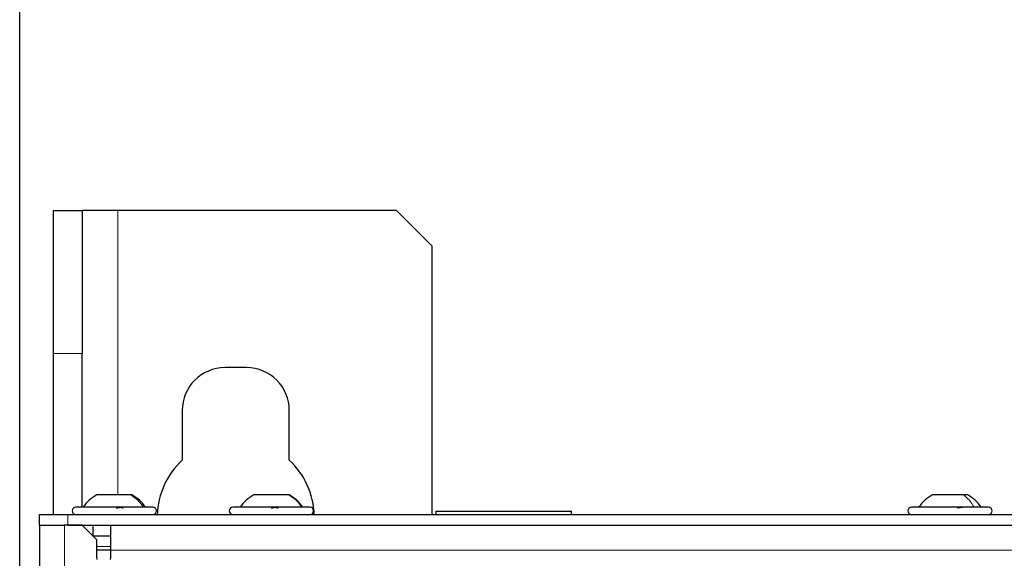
# Paper-space layout 'Blatt3' of a CAD drawing. Header units: millimetres. Extents: x 5 to 418, y 2 to 292.
# Tile 47 of 82: x 64 to 87, y 238 to 251. Entities that reach past the tile are written whole.
import ezdxf

# ---------------------------------------------------------------- set-up
doc = ezdxf.new("R2010")
doc.units = ezdxf.units.MM
doc.layers.add('SLD-0', color=7, linetype='Continuous')
doc.styles.add('SLDTEXTSTYLE1', font='TXT', dxfattribs={"width": 0.605})
doc.dimstyles.new('SLDDIMSTYLE1', dxfattribs={"dimtxt": 3.5, "dimasz": 3.302, "dimexe": 0, "dimexo": 0.0625, "dimgap": 0.875, "dimtad": 1, "dimlfac": 6, "dimrnd": 1e-09, "dimzin": 12, "dimdsep": 46, "dimtxsty": 'SLDTEXTSTYLE1', "dimsah": 1, "dimcen": 0.09, "dimadec": 0, "dimazin": 3, "dimtfac": 1, "dimtofl": 0, "dimtmove": 0, "dimatfit": 3, "dimfxl": 1, "dimfrac": 2, "dimtolj": 1, "dimtzin": 12, "dimarcsym": 0})

# ---------------------------------------------------------------- blocks, each defined once
blk = doc.blocks.new('_D_10')
at = {"layer": 'SLD-0', "color": 7}
for p, q in [((63.578, 237.639), (63.578, 261.097)), ((119.494, 237.639), (119.494, 261.097)), ((119.494, 260.097), (63.578, 260.097))]:
    blk.add_line(p, q, dxfattribs=at)
for points in [[(63.578, 260.097), (66.88, 259.589), (66.88, 260.605)], [(119.494, 260.097), (116.192, 260.605), (116.192, 259.589)]]:
    blk.add_solid(points, dxfattribs=at)
at = {"layer": 'SLD-0', "color": 7, "insert": (85.52, 264.609), "char_height": 3.5, "attachment_point": 1, "style": 'SLDTEXTSTYLE1'}
blk.add_mtext('335,5', dxfattribs=at)

psp = doc.layouts.new('Blatt3')

# ---------------------------------------------------------------- linework, layer by layer
at = {"color": 7, "linetype": 'Continuous', "lineweight": 25}
for p, q in [((64.3694, 246.5349), (65.0361, 246.5349)), ((64.3694, 243.2016), (64.3694, 246.5349)), ((65.0361, 246.5349), (65.0361, 243.2016)), ((65.8694, 246.5349), (65.0361, 246.5349)), ((72.3694, 246.5349), (65.8694, 246.5349)), ((73.2027, 245.7016), (72.3694, 246.5349)), ((73.2027, 239.4433), (73.2027, 245.7016)), ((64.3694, 239.4433), (64.3694, 243.2016)), ((65.0361, 239.6099), (65.0361, 243.2016)), ((68.8694, 242.8683), (68.3694, 242.8683)), ((67.3694, 241.8683), (67.3694, 240.7094)), ((69.8694, 240.7094), (69.8694, 241.8683)), ((66.1675, 239.9016), (65.3736, 239.9016)), ((66.1984, 239.9016), (66.1675, 239.9016)), ((69.8543, 239.9016), (69.0403, 239.9016)), ((69.8651, 239.9016), (69.8543, 239.9016)), ((85.6015, 239.9016), (84.8736, 239.9016)), ((85.6985, 239.9016), (85.6015, 239.9016)), ((64.0361, 239.1933), (64.0361, 239.4433)), ((64.0361, 239.4433), (64.7027, 239.4433)), ((64.7027, 239.4433), (118.3694, 239.4433)), ((66.6184, 239.6099), (64.8861, 239.6099)), ((66.6861, 239.6099), (66.6184, 239.6099)), ((70.3527, 239.6099), (68.5527, 239.6099)), ((73.2861, 239.5183), (73.2861, 239.4433)), ((73.2861, 239.5183), (76.4527, 239.5183)), ((76.4527, 239.4433), (76.4527, 239.5183)), ((85.9742, 239.6099), (84.3861, 239.6099)), ((86.1861, 239.6099), (85.9742, 239.6099)), ((64.0361, 239.1933), (64.0361, 190.8599)), ((64.0361, 239.1933), (64.6194, 239.1933)), ((65.0361, 239.1933), (64.6194, 239.1933)), ((64.7027, 239.1933), (118.3694, 239.1933)), ((65.3694, 238.8599), (65.0361, 239.1933)), ((65.2861, 239.1933), (65.2861, 238.9433)), ((65.7027, 238.6099), (65.7027, 239.1933)), ((65.2861, 238.9433), (65.7027, 238.9433)), ((65.3694, 238.8599), (65.3694, 238.4433)), ((65.7027, 238.6099), (65.3694, 238.6099)), ((65.7027, 238.4433), (65.7027, 238.6099)), ((65.3694, 238.4433), (65.3771, 238.3933)), ((65.695, 238.3933), (65.7027, 238.4433))]:
    psp.add_line(p, q, dxfattribs=at)
at = {"color": 7, "linetype": 'Continuous', "lineweight": 18}
for p, q in [((65.8694, 239.9016), (65.8694, 246.5349)), ((65.0361, 243.2016), (64.3694, 243.2016)), ((64.7027, 239.4433), (64.7027, 239.1933)), ((64.6194, 239.1933), (64.6194, 213.515)), ((65.7027, 238.6933), (65.3694, 238.6933)), ((117.3694, 238.6099), (65.7027, 238.6099))]:
    psp.add_line(p, q, dxfattribs=at)
at = {"color": 7, "linetype": 'Continuous', "lineweight": 25}
for centre, radius, start, end in [((68.3694, 241.8683), 1, 90, 180), ((68.8694, 241.8683), 1, 0, 90), ((68.6194, 239.3683), 1.8333, 132.98589, 178.17664), ((68.6194, 239.3683), 1.8333, 1.82336, 47.01411), ((64.8861, 239.5266), 0.0833, 90, 270), ((66.6861, 239.5266), 0.0833, 270, 90), ((68.5527, 239.5266), 0.0833, 90, 270), ((70.3527, 239.5266), 0.0833, 270, 90), ((84.3861, 239.5266), 0.0833, 90, 270), ((86.1861, 239.5266), 0.0833, 270, 90)]:
    psp.add_arc(centre, radius, start, end, dxfattribs=at)
for points, knots in [([(65.3736, 239.9016), (65.3117, 239.8622), (65.1881, 239.7834), (65.0978, 239.6677), (65.0527, 239.6099)], [0, 0, 0, 0, 0.5, 1, 1, 1, 1]), ([(65.3736, 239.9016), (65.3118, 239.8622), (65.1882, 239.7834), (65.098, 239.6677), (65.0529, 239.6099)], [0, 0, 0, 0, 0.5, 1, 1, 1, 1]), ([(66.5194, 239.6099), (66.4743, 239.6677), (66.384, 239.7834), (66.2604, 239.8622), (66.1985, 239.9016)], [0, 0, 0, 0, 0.5, 1, 1, 1, 1]), ([(66.5192, 239.6099), (66.4741, 239.6677), (66.3839, 239.7834), (66.2603, 239.8622), (66.1985, 239.9016)], [0, 0, 0, 0, 0.5, 1, 1, 1, 1]), ([(69.0402, 239.9016), (68.9784, 239.8622), (68.8547, 239.7834), (68.7645, 239.6677), (68.7194, 239.6099)], [0, 0, 0, 0, 0.5, 1, 1, 1, 1]), ([(70.186, 239.6099), (70.1409, 239.6677), (70.0507, 239.7834), (69.927, 239.8622), (69.8652, 239.9016)], [0, 0, 0, 0, 0.5, 1, 1, 1, 1]), ([(84.8736, 239.9016), (84.8117, 239.8622), (84.6881, 239.7834), (84.5978, 239.6677), (84.5527, 239.6099)], [0, 0, 0, 0, 0.5, 1, 1, 1, 1]), ([(86.0194, 239.6099), (85.9743, 239.6677), (85.884, 239.7834), (85.7604, 239.8622), (85.6986, 239.9016)], [0, 0, 0, 0, 0.5, 1, 1, 1, 1]), ([(65.8393, 239.5814), (65.8445, 239.5853), (65.8547, 239.5931), (65.8773, 239.6023), (65.903, 239.6084), (65.9291, 239.6107), (65.9518, 239.6085), (65.9676, 239.6024), (65.9759, 239.5932), (65.9748, 239.5853), (65.9743, 239.5814)], [0, 0, 0, 0, 0.1252217, 0.2494831, 0.3743256, 0.4990628, 0.6238964, 0.749388, 0.8744406, 1, 1, 1, 1]), ([(69.4544, 239.5814), (69.4585, 239.5853), (69.4668, 239.5931), (69.4873, 239.6023), (69.512, 239.6084), (69.5388, 239.6107), (69.5634, 239.6085), (69.5823, 239.6024), (69.5943, 239.5932), (69.5957, 239.5853), (69.5964, 239.5814)], [0, 0, 0, 0, 0.1252217, 0.2494831, 0.3743256, 0.4990628, 0.6238964, 0.749388, 0.8744406, 1, 1, 1, 1]), ([(85.4617, 239.595), (85.4677, 239.5974), (85.4817, 239.603), (85.5054, 239.6084), (85.5286, 239.6107), (85.5455, 239.6084), (85.554, 239.6036), (85.5535, 239.5986), (85.5534, 239.5969)], [0, 0, 0, 0, 0.1416133, 0.3301788, 0.5185849, 0.7071369, 0.8966826, 1, 1, 1, 1])]:
    psp.add_open_spline(points, degree=3, knots=knots, dxfattribs=at)
at = {"color": 7, "linetype": 'Continuous', "lineweight": 18}
for points in [[(66.4642, 239.6099), (66.4225, 239.6677), (66.3391, 239.7834), (66.2247, 239.8622), (66.1675, 239.9016)], [(70.1666, 239.6099), (70.1226, 239.6677), (70.0348, 239.7834), (69.9144, 239.8622), (69.8543, 239.9016)], [(85.8468, 239.6099), (85.8123, 239.6677), (85.7433, 239.7834), (85.6487, 239.8622), (85.6015, 239.9016)]]:
    psp.add_open_spline(points, degree=3, dxfattribs=at)
at = {"color": 7, "linetype": 'Continuous', "lineweight": 25}
for points in [[(69.0403, 239.9016), (68.9785, 239.8622), (68.8548, 239.7834), (68.7646, 239.6677), (68.7195, 239.6099)], [(70.1859, 239.6099), (70.1408, 239.6677), (70.0506, 239.7834), (69.927, 239.8622), (69.8652, 239.9016)]]:
    psp.add_open_spline(points, degree=3, dxfattribs=at)

# ---------------------------------------------------------------- dimensions: what is measured, and where the dimension line sits
at = {"layer": 'SLD-0', "color": 7}
dim = psp.add_linear_dim(base=(63.5777, 260.0975), p1=(119.4944, 237.6391), p2=(63.5777, 237.6391), dimstyle='SLDDIMSTYLE1', dxfattribs=at)
dim.commit()
dim.dimension.update_dxf_attribs({"geometry": '_D_10', "text_midpoint": (91.5361, 260.0975), "dimtype": 160})

doc.saveas('drawing.dxf')
